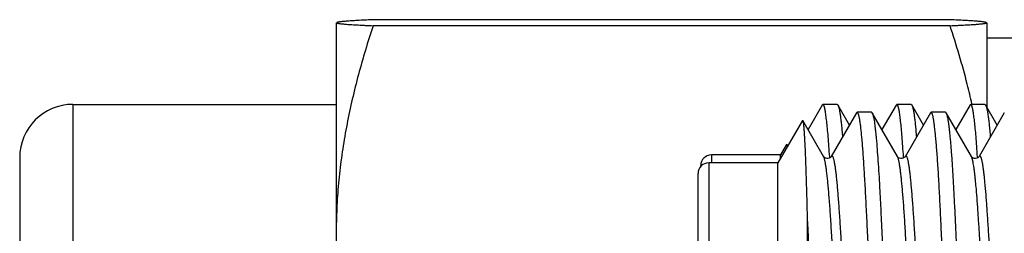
# Model space of a CAD drawing. Header units: inches. Extents: x 0 to 22, y 0 to 17.
# Tile 74 of 121: x 18.3333 to 18.7033, y 8.8785 to 8.9588. Entities that reach past the tile are written whole.
import ezdxf

# ---------------------------------------------------------------- set-up
doc = ezdxf.new("R2010")
doc.units = ezdxf.units.IN
doc.header["$LTSCALE"] = 1.21
doc.header["$MEASUREMENT"] = 0
doc.layers.get('0').update_dxf_attribs({"linetype": 'CONTINUOUS'})

msp = doc.modelspace()

# ---------------------------------------------------------------- linework, layer by layer
at = {"color": 7, "linetype": 'CONTINUOUS'}
for p, q in [((18.45226, 8.95756), (18.45226, 8.64657)), ((18.45226, 8.95734), (18.45234, 8.95746)), ((18.45242, 8.95766), (18.4524, 8.95764)), ((18.68292, 8.95651), (18.46611, 8.95651)), ((18.68237, 8.95879), (18.46666, 8.95879)), ((18.69661, 8.95766), (18.69644, 8.95775)), ((18.69663, 8.95764), (18.6966, 8.95766)), ((18.69676, 8.95734), (18.69669, 8.95746)), ((18.69676, 8.95756), (18.69676, 8.92595)), ((18.69676, 8.95195), (18.77826, 8.95195)), ((18.35326, 8.92695), (18.45226, 8.92695)), ((18.6349, 8.92671), (18.62954, 8.91746)), ((18.63518, 8.92695), (18.6349, 8.92671)), ((18.64052, 8.92695), (18.63518, 8.92695)), ((18.63548, 8.92664), (18.63518, 8.92695)), ((18.64052, 8.92695), (18.64078, 8.92672)), ((18.64515, 8.91918), (18.64078, 8.92672)), ((18.66265, 8.92671), (18.65731, 8.91748)), ((18.66293, 8.92695), (18.66265, 8.92671)), ((18.66829, 8.92695), (18.66293, 8.92695)), ((18.66326, 8.92663), (18.66293, 8.92695)), ((18.66829, 8.92695), (18.66856, 8.92672)), ((18.67293, 8.91917), (18.66856, 8.92672)), ((18.69046, 8.92673), (18.68509, 8.91746)), ((18.69071, 8.92695), (18.69046, 8.92673)), ((18.69606, 8.92695), (18.69071, 8.92695)), ((18.69102, 8.92663), (18.69071, 8.92695)), ((18.69606, 8.92695), (18.69631, 8.92673)), ((18.70069, 8.91917), (18.69631, 8.92673)), ((18.64779, 8.92374), (18.63828, 8.9073)), ((18.64807, 8.92396), (18.64779, 8.92374)), ((18.6534, 8.92396), (18.64807, 8.92396)), ((18.64833, 8.9237), (18.64807, 8.92396)), ((18.6534, 8.92396), (18.65369, 8.92373)), ((18.6632, 8.9073), (18.65369, 8.92373)), ((18.67556, 8.92372), (18.66604, 8.90728)), ((18.67584, 8.92396), (18.67556, 8.92372)), ((18.68118, 8.92396), (18.67584, 8.92396)), ((18.67613, 8.92369), (18.67584, 8.92396)), ((18.68118, 8.92396), (18.68146, 8.92374)), ((18.69096, 8.90732), (18.68146, 8.92374)), ((18.70332, 8.92373), (18.69382, 8.90731)), ((18.62742, 8.92087), (18.61823, 8.90496)), ((18.62742, 8.92087), (18.62756, 8.92088)), ((18.63542, 8.9073), (18.62756, 8.92088)), ((18.62148, 8.91184), (18.61923, 8.90795)), ((18.62148, 8.91184), (18.62162, 8.91184)), ((18.62191, 8.91134), (18.62162, 8.91184)), ((18.62162, 8.91184), (18.6218, 8.91115)), ((18.61923, 8.90795), (18.59323, 8.90795)), ((18.61923, 8.90669), (18.61923, 8.90795)), ((18.63543, 8.90729), (18.63542, 8.9073)), ((18.63828, 8.9073), (18.63827, 8.90729)), ((18.66321, 8.90727), (18.6632, 8.9073)), ((18.66335, 8.90697), (18.66321, 8.90727)), ((18.66604, 8.90728), (18.66604, 8.90726)), ((18.69097, 8.9073), (18.69096, 8.90732)), ((18.69325, 8.90691), (18.69323, 8.90728)), ((18.33326, 8.90695), (18.33326, 8.69695)), ((18.58923, 8.9036), (18.58923, 8.90395)), ((18.61823, 8.90496), (18.59223, 8.90496)), ((18.61823, 8.69296), (18.61823, 8.90496)), ((18.63772, 8.90683), (18.63769, 8.90726)), ((18.66545, 8.90711), (18.66545, 8.90723)), ((18.66548, 8.90679), (18.66545, 8.90711)), ((18.58823, 8.69696), (18.58823, 8.90096)), ((18.62921, 8.88503), (18.62921, 8.74448))]:
    msp.add_line(p, q, dxfattribs=at)
at = {"color": 9, "linetype": 'CONTINUOUS'}
for p, q in [((18.35326, 8.92695), (18.35326, 8.67695)), ((18.59323, 8.90795), (18.59323, 8.90496)), ((18.59223, 8.90496), (18.59223, 8.69296))]:
    msp.add_line(p, q, dxfattribs=at)
at = {"color": 7, "linetype": 'CONTINUOUS'}
for points in [[(18.63827, 8.90729), (18.63824, 8.90724), (18.63813, 8.90711), (18.63789, 8.9069), (18.63751, 8.90669), (18.63704, 8.90657), (18.63657, 8.90658), (18.63612, 8.90672), (18.63577, 8.90692), (18.63556, 8.90712), (18.63545, 8.90725), (18.63543, 8.90729)], [(18.66604, 8.90726), (18.66601, 8.90722), (18.66591, 8.9071), (18.6657, 8.90691), (18.66534, 8.90669), (18.66486, 8.90655), (18.66437, 8.90655), (18.66391, 8.90668), (18.66356, 8.90689), (18.66334, 8.90708), (18.66323, 8.90721), (18.66321, 8.90725)], [(18.69382, 8.9073), (18.69377, 8.90724), (18.69364, 8.90709), (18.69338, 8.90687), (18.69298, 8.90667), (18.69251, 8.90657), (18.69203, 8.9066), (18.69158, 8.90676), (18.69126, 8.90697), (18.69107, 8.90715), (18.69099, 8.90726), (18.69097, 8.90729)]]:
    msp.add_lwpolyline(points, dxfattribs=at)
for centre, radius in [((18.35326, 8.90695), 0.02), ((18.59323, 8.90395), 0.004), ((18.59223, 8.90096), 0.004)]:
    msp.add_arc(centre, radius, 90, 180, dxfattribs=at)
for points, knots in [([(18.46611, 8.95651), (18.4651, 8.95348), (18.46317, 8.9474), (18.46054, 8.9382), (18.45822, 8.92893), (18.45623, 8.91961), (18.45461, 8.91024), (18.45338, 8.90081), (18.45257, 8.89136), (18.45232, 8.88504), (18.45226, 8.88188)], [0, 0, 0, 0, 0.125783, 0.251316, 0.376599, 0.50164, 0.626462, 0.751098, 0.875591, 1, 1, 1, 1]), ([(18.4524, 8.95764), (18.4524, 8.95763), (18.4524, 8.95762), (18.45242, 8.9576), (18.45245, 8.95758), (18.45248, 8.95757), (18.45252, 8.95755), (18.45257, 8.95753), (18.45262, 8.95751), (18.45271, 8.95749), (18.45283, 8.95746), (18.45299, 8.95742), (18.45318, 8.95739), (18.45348, 8.95734), (18.45394, 8.95728), (18.45457, 8.95721), (18.45531, 8.95714), (18.45616, 8.95707), (18.4571, 8.957), (18.45814, 8.95693), (18.45926, 8.95686), (18.46048, 8.95679), (18.46178, 8.95672), (18.46366, 8.95662), (18.46512, 8.95656), (18.46611, 8.95651)], [0, 0, 0, 0, 0.001349, 0.003061, 0.005278, 0.008025, 0.011283, 0.015015, 0.019177, 0.023719, 0.033926, 0.045817, 0.059625, 0.075563, 0.113824, 0.160035, 0.213885, 0.275238, 0.3438, 0.419267, 0.501343, 0.589718, 0.684078, 0.784114, 1, 1, 1, 1]), ([(18.46666, 8.95879), (18.46565, 8.95874), (18.46373, 8.95866), (18.4614, 8.95854), (18.45968, 8.95844), (18.45852, 8.95837), (18.45745, 8.9583), (18.45648, 8.95824), (18.4556, 8.95817), (18.45482, 8.9581), (18.45415, 8.95803), (18.45366, 8.95796), (18.45332, 8.95792), (18.45311, 8.95788), (18.45293, 8.95784), (18.45278, 8.95781), (18.45266, 8.95777), (18.45255, 8.95774), (18.45248, 8.95771), (18.45243, 8.95768), (18.45242, 8.95767), (18.45241, 8.95766)], [0, 0, 0, 0, 0.211435, 0.402564, 0.489783, 0.571038, 0.646031, 0.714461, 0.776051, 0.83053, 0.877607, 0.917179, 0.934117, 0.949025, 0.961786, 0.972476, 0.981473, 0.989173, 0.995543, 0.998039, 1, 1, 1, 1]), ([(18.69644, 8.95775), (18.69637, 8.95777), (18.69619, 8.95782), (18.69587, 8.95789), (18.69546, 8.95795), (18.69494, 8.95802), (18.69434, 8.95808), (18.69364, 8.95815), (18.69285, 8.95821), (18.69164, 8.9583), (18.68993, 8.95841), (18.68765, 8.95854), (18.68509, 8.95867), (18.6833, 8.95875), (18.68237, 8.95879)], [0, 0, 0, 0, 0.016492, 0.039098, 0.069016, 0.105669, 0.148834, 0.198461, 0.25433, 0.316213, 0.457141, 0.619358, 0.800938, 1, 1, 1, 1]), ([(18.68292, 8.95651), (18.68391, 8.95656), (18.68536, 8.95662), (18.68725, 8.95672), (18.68854, 8.95679), (18.68976, 8.95686), (18.69089, 8.95693), (18.69193, 8.957), (18.69287, 8.95707), (18.69371, 8.95714), (18.69445, 8.95721), (18.69508, 8.95728), (18.69554, 8.95734), (18.69585, 8.95739), (18.69604, 8.95742), (18.6962, 8.95746), (18.69632, 8.95749), (18.6964, 8.95751), (18.69646, 8.95753), (18.6965, 8.95755), (18.69654, 8.95757), (18.69658, 8.95758), (18.69661, 8.9576), (18.69663, 8.95762), (18.69663, 8.95764)], [0, 0, 0, 0, 0.215903, 0.315946, 0.410313, 0.498695, 0.580778, 0.65625, 0.724817, 0.786176, 0.84003, 0.886237, 0.924515, 0.940468, 0.954272, 0.966143, 0.976323, 0.980854, 0.985012, 0.988749, 0.992016, 0.994774, 0.997, 1, 1, 1, 1]), ([(18.69117, 8.92705), (18.69062, 8.92954), (18.68824, 8.93946), (18.68533, 8.94925), (18.68292, 8.95651)], [0, 0, 0, 0, 0.24944, 1, 1, 1, 1]), ([(18.63769, 8.90726), (18.6376, 8.90859), (18.63743, 8.9111), (18.63715, 8.91466), (18.63687, 8.91778), (18.63663, 8.9201), (18.63643, 8.92173), (18.6363, 8.92278), (18.63616, 8.92371), (18.63603, 8.92453), (18.6359, 8.92523), (18.63578, 8.92573), (18.63569, 8.92608), (18.63562, 8.92629), (18.63556, 8.92647), (18.63551, 8.92659), (18.63548, 8.92664)], [0, 0, 0, 0, 0.204415, 0.387251, 0.547817, 0.685511, 0.745618, 0.799824, 0.848088, 0.890381, 0.926689, 0.957022, 0.96996, 0.981424, 0.991429, 1, 1, 1, 1]), ([(18.64078, 8.92672), (18.6408, 8.92669), (18.64084, 8.92662), (18.64091, 8.92645), (18.64101, 8.92619), (18.64111, 8.92583), (18.64122, 8.92539), (18.64133, 8.92488), (18.64143, 8.9243), (18.64154, 8.92365), (18.64169, 8.92264), (18.64188, 8.9212), (18.6421, 8.91926), (18.64231, 8.91706), (18.64244, 8.91549), (18.64251, 8.91467)], [0, 0, 0, 0, 0.009311, 0.019967, 0.045428, 0.076543, 0.113383, 0.155979, 0.204339, 0.258458, 0.31832, 0.455169, 0.61463, 0.796369, 1, 1, 1, 1]), ([(18.66545, 8.90723), (18.66536, 8.90856), (18.66518, 8.91108), (18.66491, 8.91464), (18.66465, 8.91776), (18.66442, 8.92009), (18.66423, 8.92172), (18.6641, 8.92277), (18.66396, 8.92371), (18.66383, 8.92453), (18.66369, 8.92522), (18.66357, 8.92573), (18.66347, 8.92607), (18.6634, 8.92629), (18.66333, 8.92647), (18.66328, 8.92658), (18.66326, 8.92663)], [0, 0, 0, 0, 0.204363, 0.387127, 0.547602, 0.685206, 0.74528, 0.799468, 0.847732, 0.890046, 0.926397, 0.956793, 0.969773, 0.981286, 0.991352, 1, 1, 1, 1]), ([(18.66856, 8.92672), (18.66858, 8.92668), (18.66862, 8.92661), (18.6687, 8.92644), (18.66879, 8.92618), (18.6689, 8.92581), (18.669, 8.92537), (18.66911, 8.92486), (18.66922, 8.92428), (18.66933, 8.92363), (18.66948, 8.92262), (18.66967, 8.92118), (18.66987, 8.91924), (18.67008, 8.91704), (18.67021, 8.91548), (18.67028, 8.91465)], [0, 0, 0, 0, 0.009429, 0.020197, 0.045859, 0.077142, 0.114116, 0.156814, 0.205242, 0.259398, 0.319265, 0.456027, 0.615288, 0.796738, 1, 1, 1, 1]), ([(18.69323, 8.90728), (18.69314, 8.90861), (18.69298, 8.91112), (18.69271, 8.91467), (18.69244, 8.91778), (18.6922, 8.9201), (18.692, 8.92173), (18.69186, 8.92278), (18.69172, 8.92371), (18.69158, 8.92452), (18.69145, 8.92522), (18.69133, 8.92573), (18.69123, 8.92607), (18.69116, 8.92628), (18.69109, 8.92647), (18.69105, 8.92658), (18.69102, 8.92663)], [0, 0, 0, 0, 0.204189, 0.386833, 0.547258, 0.68488, 0.744987, 0.799223, 0.847547, 0.889928, 0.926345, 0.956795, 0.969792, 0.981312, 0.991374, 1, 1, 1, 1]), ([(18.69631, 8.92673), (18.69633, 8.92669), (18.69637, 8.92662), (18.69645, 8.92645), (18.69654, 8.9262), (18.69664, 8.92583), (18.69675, 8.9254), (18.69686, 8.92489), (18.69697, 8.92431), (18.69708, 8.92366), (18.69723, 8.92265), (18.69742, 8.92122), (18.69764, 8.91928), (18.69786, 8.91708), (18.69799, 8.91552), (18.69806, 8.91469)], [0, 0, 0, 0, 0.009256, 0.019862, 0.045239, 0.076285, 0.113072, 0.155629, 0.203962, 0.258068, 0.317929, 0.454813, 0.614354, 0.796218, 1, 1, 1, 1]), ([(18.66165, 8.6742), (18.66161, 8.67427), (18.66153, 8.67444), (18.66143, 8.67473), (18.66133, 8.67508), (18.66123, 8.67551), (18.66113, 8.676), (18.66103, 8.67656), (18.66093, 8.67719), (18.66079, 8.67816), (18.66062, 8.67954), (18.66041, 8.6814), (18.66021, 8.68351), (18.66, 8.68589), (18.65979, 8.68851), (18.65957, 8.69138), (18.65936, 8.69449), (18.65915, 8.69783), (18.65894, 8.70139), (18.65873, 8.70517), (18.65853, 8.70916), (18.65825, 8.71486), (18.65791, 8.72245), (18.6575, 8.73204), (18.65708, 8.74222), (18.65673, 8.75104), (18.65644, 8.75833), (18.65616, 8.76585), (18.65583, 8.77542), (18.65542, 8.78703), (18.65501, 8.79875), (18.65459, 8.81048), (18.65417, 8.8221), (18.65381, 8.83167), (18.65353, 8.8392), (18.65326, 8.8465), (18.65293, 8.85533), (18.65253, 8.86553), (18.65211, 8.87515), (18.65175, 8.88275), (18.65146, 8.88848), (18.65125, 8.89248), (18.65104, 8.89627), (18.65077, 8.9009), (18.65051, 8.90521), (18.65023, 8.90922), (18.65002, 8.91186), (18.64982, 8.91425), (18.64961, 8.91639), (18.6494, 8.91826), (18.64919, 8.91987), (18.64901, 8.92105), (18.64886, 8.92185), (18.64875, 8.92235), (18.64865, 8.92279), (18.64854, 8.92315), (18.64844, 8.92345), (18.64836, 8.92362), (18.64833, 8.9237)], [0, 0, 0, 0, 0.000971, 0.002187, 0.003663, 0.005405, 0.007415, 0.009693, 0.012238, 0.01505, 0.021471, 0.028946, 0.037459, 0.046994, 0.05753, 0.069043, 0.081509, 0.0949, 0.109187, 0.124338, 0.14032, 0.157098, 0.192893, 0.231408, 0.2723, 0.315209, 0.337302, 0.359755, 0.405542, 0.452167, 0.499215, 0.546271, 0.592918, 0.638742, 0.661219, 0.683338, 0.726312, 0.767282, 0.805887, 0.841786, 0.85862, 0.874661, 0.889873, 0.904221, 0.930206, 0.941786, 0.952389, 0.961995, 0.970582, 0.978134, 0.984635, 0.990075, 0.992394, 0.994446, 0.996231, 0.997752, 0.999008, 1, 1, 1, 1]), ([(18.65369, 8.92373), (18.65372, 8.92368), (18.65378, 8.92356), (18.65386, 8.92336), (18.65393, 8.92312), (18.65404, 8.92273), (18.65418, 8.92213), (18.65433, 8.9213), (18.65448, 8.92031), (18.65464, 8.91916), (18.65479, 8.91786), (18.65495, 8.9164), (18.65511, 8.91479), (18.65533, 8.91236), (18.65561, 8.90895), (18.65593, 8.90443), (18.65625, 8.89938), (18.65656, 8.8938), (18.65687, 8.88774), (18.65717, 8.88122), (18.65749, 8.87427), (18.65781, 8.86694), (18.65813, 8.85925), (18.6584, 8.85265), (18.65861, 8.84722), (18.65883, 8.84163), (18.65909, 8.8345), (18.6594, 8.82583), (18.65971, 8.81702), (18.66002, 8.80811), (18.66034, 8.79916), (18.66067, 8.7902), (18.66099, 8.78129), (18.66131, 8.77248), (18.66162, 8.7638), (18.66193, 8.7553), (18.66224, 8.74702), (18.66255, 8.73901), (18.66288, 8.73131), (18.6632, 8.72397), (18.66352, 8.717), (18.66374, 8.71249), (18.66385, 8.71031)], [0, 0, 0, 0, 0.00083, 0.001825, 0.002993, 0.00434, 0.007578, 0.011546, 0.01624, 0.02166, 0.0278, 0.034653, 0.042211, 0.050466, 0.069022, 0.090227, 0.113972, 0.140138, 0.168591, 0.199187, 0.231768, 0.266166, 0.302206, 0.3397, 0.358933, 0.378457, 0.418277, 0.458954, 0.50028, 0.542042, 0.584025, 0.626013, 0.667789, 0.709139, 0.749849, 0.78971, 0.828517, 0.86607, 0.902176, 0.93665, 0.969314, 1, 1, 1, 1]), ([(18.68946, 8.67418), (18.68942, 8.67425), (18.68934, 8.67441), (18.68924, 8.67469), (18.68914, 8.67504), (18.68904, 8.67546), (18.68894, 8.67595), (18.68883, 8.6765), (18.68873, 8.67712), (18.68858, 8.67809), (18.6884, 8.67946), (18.68819, 8.6813), (18.68797, 8.68341), (18.68776, 8.68577), (18.68755, 8.68839), (18.68735, 8.69125), (18.68715, 8.69435), (18.68687, 8.69894), (18.68652, 8.70522), (18.68611, 8.71336), (18.68577, 8.72064), (18.68548, 8.72682), (18.68527, 8.73171), (18.68506, 8.73674), (18.68485, 8.74191), (18.68465, 8.74721), (18.68438, 8.7545), (18.68404, 8.76383), (18.68363, 8.77524), (18.6832, 8.78686), (18.68285, 8.79663), (18.68256, 8.80447), (18.68229, 8.81228), (18.68195, 8.82195), (18.68155, 8.83338), (18.68114, 8.8445), (18.68072, 8.85522), (18.68036, 8.86385), (18.68007, 8.87049), (18.67986, 8.87523), (18.67965, 8.87981), (18.67938, 8.88554), (18.67906, 8.89221), (18.67866, 8.89958), (18.6783, 8.90518), (18.67801, 8.90919), (18.67779, 8.91183), (18.67758, 8.91423), (18.67737, 8.91637), (18.67716, 8.91825), (18.67698, 8.91965), (18.67684, 8.92063), (18.67674, 8.92127), (18.67664, 8.92184), (18.67654, 8.92235), (18.67644, 8.92278), (18.67634, 8.92315), (18.67624, 8.92345), (18.67617, 8.92362), (18.67613, 8.92369)], [0, 0, 0, 0, 0.000941, 0.002129, 0.003579, 0.005297, 0.007283, 0.009538, 0.012061, 0.014851, 0.021231, 0.028664, 0.037138, 0.046633, 0.05713, 0.068606, 0.081037, 0.094396, 0.123779, 0.156497, 0.192261, 0.211187, 0.230754, 0.250917, 0.271633, 0.292856, 0.314538, 0.359089, 0.40489, 0.451536, 0.498613, 0.522182, 0.545703, 0.592389, 0.638256, 0.682899, 0.725921, 0.766941, 0.786587, 0.805597, 0.823929, 0.841543, 0.874463, 0.904067, 0.930095, 0.941696, 0.95232, 0.961945, 0.970549, 0.978115, 0.984625, 0.987482, 0.990071, 0.992391, 0.994443, 0.996228, 0.997747, 0.999003, 1, 1, 1, 1]), ([(18.68146, 8.92374), (18.68149, 8.92368), (18.68156, 8.92355), (18.68164, 8.92333), (18.68173, 8.92305), (18.68185, 8.92259), (18.68199, 8.92189), (18.68217, 8.9209), (18.68234, 8.91972), (18.68251, 8.91835), (18.68269, 8.91679), (18.68287, 8.91504), (18.68305, 8.9131), (18.68323, 8.91099), (18.68341, 8.90869), (18.68365, 8.90529), (18.68388, 8.90166), (18.68411, 8.89781), (18.68434, 8.89355), (18.68463, 8.88785), (18.68498, 8.88059), (18.68534, 8.87282), (18.68563, 8.86604), (18.68587, 8.86039), (18.68605, 8.85601), (18.68623, 8.85153), (18.68637, 8.84775), (18.68648, 8.84468), (18.6866, 8.84157), (18.68672, 8.83843), (18.68683, 8.83527), (18.68693, 8.83207), (18.68701, 8.82967), (18.68707, 8.82806)], [0, 0, 0, 0, 0.002042, 0.004538, 0.007516, 0.010989, 0.019439, 0.029892, 0.042342, 0.056779, 0.073182, 0.091529, 0.111791, 0.133939, 0.157938, 0.183749, 0.240648, 0.271648, 0.304283, 0.374256, 0.450126, 0.531411, 0.617595, 0.662355, 0.708132, 0.754854, 0.802447, 0.826547, 0.850835, 0.899942, 0.924741, 0.949692, 1, 1, 1, 1]), ([(18.62756, 8.92088), (18.62757, 8.92086), (18.62759, 8.92082), (18.62762, 8.92074), (18.62764, 8.92065), (18.62768, 8.9205), (18.62773, 8.92027), (18.62778, 8.91993), (18.62783, 8.91953), (18.62788, 8.91906), (18.62793, 8.91853), (18.62798, 8.91792), (18.62803, 8.91725), (18.6281, 8.91623), (18.62819, 8.91479), (18.62829, 8.91286), (18.62839, 8.91069), (18.6285, 8.90827), (18.6286, 8.90561), (18.62871, 8.90271), (18.62881, 8.89959), (18.62889, 8.89684), (18.62896, 8.89453), (18.62901, 8.89272), (18.62907, 8.89086), (18.62911, 8.88894), (18.62916, 8.88697), (18.62919, 8.88565), (18.62921, 8.88497)], [0, 0, 0, 0, 0.001692, 0.003824, 0.006409, 0.009455, 0.016949, 0.026324, 0.03758, 0.050709, 0.065702, 0.082548, 0.101233, 0.121744, 0.168183, 0.22174, 0.282285, 0.349678, 0.423774, 0.504417, 0.591453, 0.684718, 0.733609, 0.783979, 0.835835, 0.88918, 0.943943, 1, 1, 1, 1]), ([(18.64929, 8.69063), (18.64928, 8.6906), (18.64924, 8.69055), (18.64919, 8.69048), (18.64914, 8.69042), (18.64908, 8.69038), (18.64903, 8.69036), (18.64897, 8.69036), (18.64891, 8.69037), (18.64886, 8.6904), (18.64881, 8.69045), (18.64875, 8.69051), (18.6487, 8.69059), (18.64863, 8.69073), (18.64854, 8.69094), (18.64844, 8.69125), (18.64833, 8.69163), (18.64823, 8.69207), (18.64813, 8.69258), (18.64803, 8.69315), (18.64793, 8.69378), (18.64779, 8.69476), (18.64761, 8.69614), (18.64741, 8.69797), (18.6472, 8.70004), (18.64698, 8.70234), (18.64676, 8.70486), (18.64654, 8.70759), (18.64631, 8.71054), (18.64608, 8.7137), (18.64577, 8.71833), (18.64538, 8.72459), (18.64493, 8.73264), (18.6445, 8.74134), (18.64407, 8.75059), (18.64371, 8.75861), (18.64343, 8.76523), (18.64322, 8.77033), (18.64301, 8.77549), (18.64272, 8.78249), (18.64235, 8.7913), (18.64191, 8.80192), (18.64148, 8.8125), (18.64112, 8.82126), (18.64083, 8.82817), (18.64062, 8.83326), (18.6404, 8.83827), (18.64019, 8.84318), (18.63997, 8.84798), (18.63969, 8.85414), (18.63933, 8.86149), (18.6389, 8.86985), (18.63848, 8.87753), (18.63805, 8.88444), (18.63768, 8.8897), (18.63738, 8.89348), (18.63716, 8.89597), (18.63695, 8.89824), (18.63673, 8.90027), (18.63651, 8.90206), (18.63633, 8.9034), (18.63618, 8.90434), (18.63607, 8.90496), (18.63597, 8.90551), (18.63586, 8.90599), (18.63575, 8.90641), (18.63565, 8.90677), (18.63554, 8.90706), (18.63546, 8.90722), (18.63542, 8.9073)], [0, 0, 0, 0, 0.000465, 0.000869, 0.001216, 0.001515, 0.001778, 0.002024, 0.002275, 0.002554, 0.002875, 0.003249, 0.003684, 0.004184, 0.005387, 0.006876, 0.008655, 0.01073, 0.013101, 0.015768, 0.018728, 0.021978, 0.029333, 0.037798, 0.047342, 0.057933, 0.069539, 0.082136, 0.09571, 0.11025, 0.12574, 0.159467, 0.196571, 0.236632, 0.279232, 0.323965, 0.347003, 0.370418, 0.394152, 0.418145, 0.46667, 0.515528, 0.564259, 0.612397, 0.636095, 0.659464, 0.682447, 0.704993, 0.727051, 0.748572, 0.789809, 0.828315, 0.863698, 0.895575, 0.923635, 0.936171, 0.947679, 0.958134, 0.96751, 0.975784, 0.982931, 0.986076, 0.988934, 0.991502, 0.99378, 0.995766, 0.997462, 0.99887, 1, 1, 1, 1]), ([(18.69656, 8.82424), (18.69645, 8.827), (18.69622, 8.83244), (18.69588, 8.84048), (18.69553, 8.84825), (18.69517, 8.85572), (18.69482, 8.86284), (18.69447, 8.86955), (18.69412, 8.87583), (18.69378, 8.88163), (18.69344, 8.88691), (18.69309, 8.89164), (18.6928, 8.89522), (18.69255, 8.89778), (18.69238, 8.89948), (18.6922, 8.90102), (18.69203, 8.9024), (18.69185, 8.90362), (18.69168, 8.90468), (18.69153, 8.90546), (18.69141, 8.906), (18.69132, 8.90634), (18.69123, 8.90664), (18.69115, 8.9069), (18.69106, 8.90712), (18.691, 8.90725), (18.69097, 8.9073)], [0, 0, 0, 0, 0.099244, 0.196017, 0.289672, 0.379576, 0.465201, 0.546054, 0.621649, 0.691501, 0.75516, 0.81218, 0.862172, 0.88446, 0.904914, 0.923509, 0.940222, 0.955031, 0.967913, 0.97885, 0.983585, 0.987831, 0.99159, 0.994866, 0.997666, 1, 1, 1, 1]), ([(18.67708, 8.69064), (18.67706, 8.69061), (18.67703, 8.69055), (18.67697, 8.69048), (18.67692, 8.69043), (18.67686, 8.69039), (18.67681, 8.69037), (18.67675, 8.69036), (18.6767, 8.69037), (18.67664, 8.6904), (18.67659, 8.69044), (18.67654, 8.6905), (18.67648, 8.69058), (18.67641, 8.69071), (18.67632, 8.69091), (18.67621, 8.6912), (18.67611, 8.69155), (18.676, 8.69197), (18.6759, 8.69245), (18.67579, 8.693), (18.67569, 8.6936), (18.67554, 8.69454), (18.67535, 8.69586), (18.67514, 8.69763), (18.67492, 8.69964), (18.67471, 8.70188), (18.67449, 8.70435), (18.67428, 8.70704), (18.67407, 8.70994), (18.67385, 8.71306), (18.67356, 8.71761), (18.6732, 8.72377), (18.67278, 8.73168), (18.67242, 8.73868), (18.67214, 8.74458), (18.67185, 8.75081), (18.67149, 8.75888), (18.67107, 8.76882), (18.67064, 8.77904), (18.67021, 8.78945), (18.66978, 8.79995), (18.66935, 8.81045), (18.66893, 8.82083), (18.66851, 8.83101), (18.66808, 8.84089), (18.66765, 8.85037), (18.66722, 8.85936), (18.66679, 8.86779), (18.66643, 8.87442), (18.66614, 8.87938), (18.66587, 8.88384), (18.66559, 8.88803), (18.66529, 8.89193), (18.66507, 8.89454), (18.66485, 8.89692), (18.66464, 8.89907), (18.66442, 8.90099), (18.66421, 8.90266), (18.66403, 8.90391), (18.66388, 8.90478), (18.66378, 8.90534), (18.66367, 8.90584), (18.66357, 8.90627), (18.66346, 8.90665), (18.66339, 8.90687), (18.66335, 8.90697)], [0, 0, 0, 0, 0.000463, 0.000866, 0.001213, 0.001514, 0.001779, 0.002025, 0.002275, 0.002548, 0.002859, 0.003221, 0.003639, 0.004117, 0.005269, 0.006689, 0.008386, 0.010364, 0.012624, 0.015169, 0.017999, 0.021113, 0.028189, 0.036379, 0.045659, 0.056006, 0.067398, 0.079807, 0.093203, 0.107554, 0.12283, 0.15603, 0.192516, 0.231927, 0.252608, 0.273876, 0.317972, 0.363798, 0.410935, 0.458944, 0.507363, 0.555739, 0.603617, 0.650551, 0.696094, 0.739806, 0.78129, 0.820162, 0.856051, 0.872774, 0.88863, 0.917576, 0.930596, 0.942612, 0.9536, 0.963536, 0.972398, 0.980161, 0.986808, 0.989711, 0.992331, 0.99467, 0.996727, 0.998503, 1, 1, 1, 1]), ([(18.62921, 8.88503), (18.62926, 8.88391), (18.62934, 8.88222), (18.62946, 8.87995), (18.62957, 8.8776), (18.62967, 8.87522), (18.62978, 8.87281), (18.62988, 8.87033), (18.63002, 8.86717), (18.63018, 8.86331), (18.63034, 8.85937), (18.63051, 8.85535), (18.63067, 8.85125), (18.63089, 8.84566), (18.63111, 8.83998), (18.63133, 8.83423), (18.63154, 8.82836), (18.6318, 8.82092), (18.63211, 8.81193), (18.63243, 8.80287), (18.63275, 8.79378), (18.63319, 8.78177), (18.63373, 8.76705), (18.63425, 8.75262), (18.63468, 8.74151), (18.635, 8.7336), (18.63532, 8.72604), (18.63565, 8.71887), (18.63598, 8.71212), (18.6363, 8.70583), (18.63662, 8.70004), (18.63693, 8.69476), (18.63724, 8.69005), (18.63751, 8.68647), (18.63774, 8.68391), (18.6379, 8.68221), (18.63806, 8.68067), (18.63823, 8.67928), (18.63839, 8.67805), (18.63853, 8.67713), (18.63864, 8.67647), (18.63873, 8.67604), (18.6388, 8.67565), (18.63888, 8.6753), (18.63896, 8.67499), (18.63904, 8.67472), (18.63912, 8.67449), (18.6392, 8.6743), (18.63927, 8.67416), (18.63934, 8.67406), (18.63939, 8.67401), (18.63943, 8.67398), (18.63947, 8.67397), (18.6395, 8.67396), (18.63951, 8.67396)], [0, 0, 0, 0, 0.015887, 0.024027, 0.032294, 0.049195, 0.057824, 0.06657, 0.084395, 0.102649, 0.121305, 0.140339, 0.159727, 0.179443, 0.219752, 0.240291, 0.261052, 0.303127, 0.345752, 0.388703, 0.431752, 0.474671, 0.559211, 0.640537, 0.679454, 0.716929, 0.752765, 0.786774, 0.818774, 0.848596, 0.876083, 0.90109, 0.923487, 0.943158, 0.951939, 0.960003, 0.967339, 0.973938, 0.979792, 0.984896, 0.987165, 0.989244, 0.991133, 0.992834, 0.994345, 0.995669, 0.996808, 0.997762, 0.998539, 0.999147, 0.999396, 0.999616, 0.999813, 1, 1, 1, 1])]:
    msp.add_open_spline(points, degree=3, knots=knots, dxfattribs=at)
for points in [[(18.6912, 8.92696), (18.69119, 8.92699), (18.69118, 8.92702), (18.69117, 8.92705)], [(18.69326, 8.90681), (18.69326, 8.90685), (18.69325, 8.90688), (18.69325, 8.90691)]]:
    msp.add_open_spline(points, degree=3, dxfattribs=at)
at = {"color": 9, "linetype": 'CONTINUOUS'}
for points, knots in [([(18.65191, 8.69121), (18.65187, 8.69133), (18.65179, 8.69159), (18.65169, 8.69202), (18.65158, 8.69251), (18.65143, 8.69329), (18.65125, 8.69441), (18.65104, 8.69594), (18.65083, 8.6977), (18.65062, 8.69969), (18.65041, 8.70192), (18.6502, 8.70436), (18.64999, 8.70703), (18.64969, 8.711), (18.64933, 8.71648), (18.64891, 8.72361), (18.64849, 8.73145), (18.64807, 8.73991), (18.64764, 8.74891), (18.64722, 8.75838), (18.64679, 8.76822), (18.64636, 8.77836), (18.64594, 8.78868), (18.64552, 8.7991), (18.6451, 8.80952), (18.64467, 8.81984), (18.64425, 8.82996), (18.64382, 8.8398), (18.6434, 8.84925), (18.64298, 8.85824), (18.64256, 8.86669), (18.64213, 8.87451), (18.64177, 8.8806), (18.64148, 8.8851), (18.64126, 8.88817), (18.64105, 8.89104), (18.64084, 8.89369), (18.64063, 8.89613), (18.64042, 8.89834), (18.64021, 8.90033), (18.64, 8.90208), (18.63982, 8.90339), (18.63967, 8.90432), (18.63956, 8.90492), (18.63945, 8.90547), (18.63935, 8.90595), (18.63924, 8.90637), (18.63914, 8.90673), (18.63903, 8.90702), (18.63894, 8.90722), (18.63886, 8.90735), (18.63881, 8.90743), (18.63876, 8.90749), (18.6387, 8.90753), (18.63865, 8.90756), (18.63859, 8.90757), (18.63854, 8.90757), (18.63848, 8.90754), (18.63843, 8.90751), (18.63838, 8.90745), (18.63833, 8.90738), (18.63829, 8.90733), (18.63828, 8.9073)], [0, 0, 0, 0, 0.001746, 0.003773, 0.006079, 0.008664, 0.014661, 0.021751, 0.029918, 0.039145, 0.049414, 0.060707, 0.073005, 0.086285, 0.115703, 0.148704, 0.184915, 0.223975, 0.265533, 0.309226, 0.354675, 0.40146, 0.449121, 0.497213, 0.545301, 0.592944, 0.639692, 0.685091, 0.728735, 0.770247, 0.809251, 0.84538, 0.878269, 0.893384, 0.907568, 0.920798, 0.933049, 0.944301, 0.95453, 0.963714, 0.971832, 0.978865, 0.98197, 0.984798, 0.987348, 0.989619, 0.991609, 0.993319, 0.994751, 0.995911, 0.996392, 0.996813, 0.997176, 0.997488, 0.997761, 0.99801, 0.998254, 0.998515, 0.99881, 0.999151, 0.999546, 1, 1, 1, 1]), ([(18.67962, 8.69148), (18.67958, 8.69162), (18.6795, 8.69191), (18.6794, 8.69237), (18.67929, 8.6929), (18.67914, 8.69372), (18.67896, 8.6949), (18.67875, 8.69649), (18.67854, 8.69831), (18.67833, 8.70037), (18.67812, 8.70266), (18.67791, 8.70517), (18.6777, 8.7079), (18.67749, 8.71084), (18.67728, 8.71398), (18.67699, 8.71855), (18.67663, 8.72471), (18.6762, 8.73259), (18.67578, 8.74109), (18.67536, 8.75011), (18.67494, 8.7596), (18.67452, 8.76944), (18.6741, 8.77956), (18.67367, 8.78985), (18.67325, 8.80022), (18.67283, 8.81058), (18.67241, 8.82084), (18.67199, 8.83089), (18.67156, 8.84065), (18.67114, 8.85004), (18.67072, 8.85895), (18.6703, 8.86731), (18.66988, 8.87504), (18.66952, 8.88104), (18.66923, 8.88548), (18.66902, 8.88852), (18.66881, 8.89136), (18.6686, 8.89398), (18.66838, 8.89639), (18.66817, 8.89858), (18.66796, 8.90054), (18.66775, 8.90226), (18.66757, 8.90354), (18.66743, 8.90444), (18.66732, 8.90503), (18.66721, 8.90555), (18.66711, 8.90602), (18.66701, 8.90642), (18.6669, 8.90676), (18.6668, 8.90704), (18.6667, 8.90723), (18.66663, 8.90735), (18.66658, 8.90742), (18.66652, 8.90748), (18.66647, 8.90752), (18.66642, 8.90754), (18.66636, 8.90755), (18.66631, 8.90754), (18.66625, 8.90752), (18.6662, 8.90748), (18.66614, 8.90743), (18.66609, 8.90736), (18.66606, 8.9073), (18.66604, 8.90728)], [0, 0, 0, 0, 0.001926, 0.004125, 0.006597, 0.009343, 0.015649, 0.023037, 0.031497, 0.041021, 0.051597, 0.063209, 0.075826, 0.089409, 0.103922, 0.119328, 0.152672, 0.189129, 0.228386, 0.270126, 0.31397, 0.359481, 0.406231, 0.453796, 0.501749, 0.549652, 0.597054, 0.643518, 0.688634, 0.732004, 0.773232, 0.811906, 0.847625, 0.880098, 0.895036, 0.90907, 0.92217, 0.934307, 0.945453, 0.955578, 0.96465, 0.972637, 0.979515, 0.982534, 0.985275, 0.987737, 0.989922, 0.991833, 0.993471, 0.994841, 0.99595, 0.996412, 0.996816, 0.997165, 0.997469, 0.997736, 0.997984, 0.99823, 0.998496, 0.998796, 0.999143, 0.999542, 1, 1, 1, 1]), ([(18.70005, 8.82424), (18.69992, 8.8273), (18.69966, 8.83333), (18.69927, 8.84222), (18.69888, 8.85077), (18.6985, 8.85891), (18.69811, 8.8666), (18.69773, 8.87376), (18.69734, 8.88036), (18.69696, 8.88632), (18.69657, 8.89161), (18.69624, 8.89558), (18.69597, 8.89838), (18.69578, 8.90019), (18.69559, 8.90181), (18.69539, 8.90323), (18.69523, 8.90429), (18.6951, 8.90503), (18.695, 8.90552), (18.6949, 8.90595), (18.69481, 8.90634), (18.69471, 8.90667), (18.69461, 8.90695), (18.69452, 8.90718), (18.69443, 8.90733), (18.69436, 8.90743), (18.69431, 8.90749), (18.69426, 8.90753), (18.69421, 8.90756), (18.69416, 8.90758), (18.69411, 8.90758), (18.69406, 8.90757), (18.69401, 8.90754), (18.69396, 8.9075), (18.69389, 8.90743), (18.69385, 8.90736), (18.69382, 8.90731)], [0, 0, 0, 0, 0.109063, 0.215007, 0.316943, 0.414047, 0.505638, 0.591073, 0.669715, 0.740941, 0.804139, 0.858703, 0.882632, 0.904289, 0.92365, 0.940691, 0.955389, 0.961855, 0.967728, 0.97301, 0.977698, 0.981798, 0.985313, 0.988253, 0.990638, 0.991634, 0.992509, 0.993274, 0.993948, 0.994558, 0.99514, 0.995736, 0.996384, 0.997117, 0.997955, 1, 1, 1, 1])]:
    msp.add_open_spline(points, degree=3, knots=knots, dxfattribs=at)

doc.saveas('drawing.dxf')
